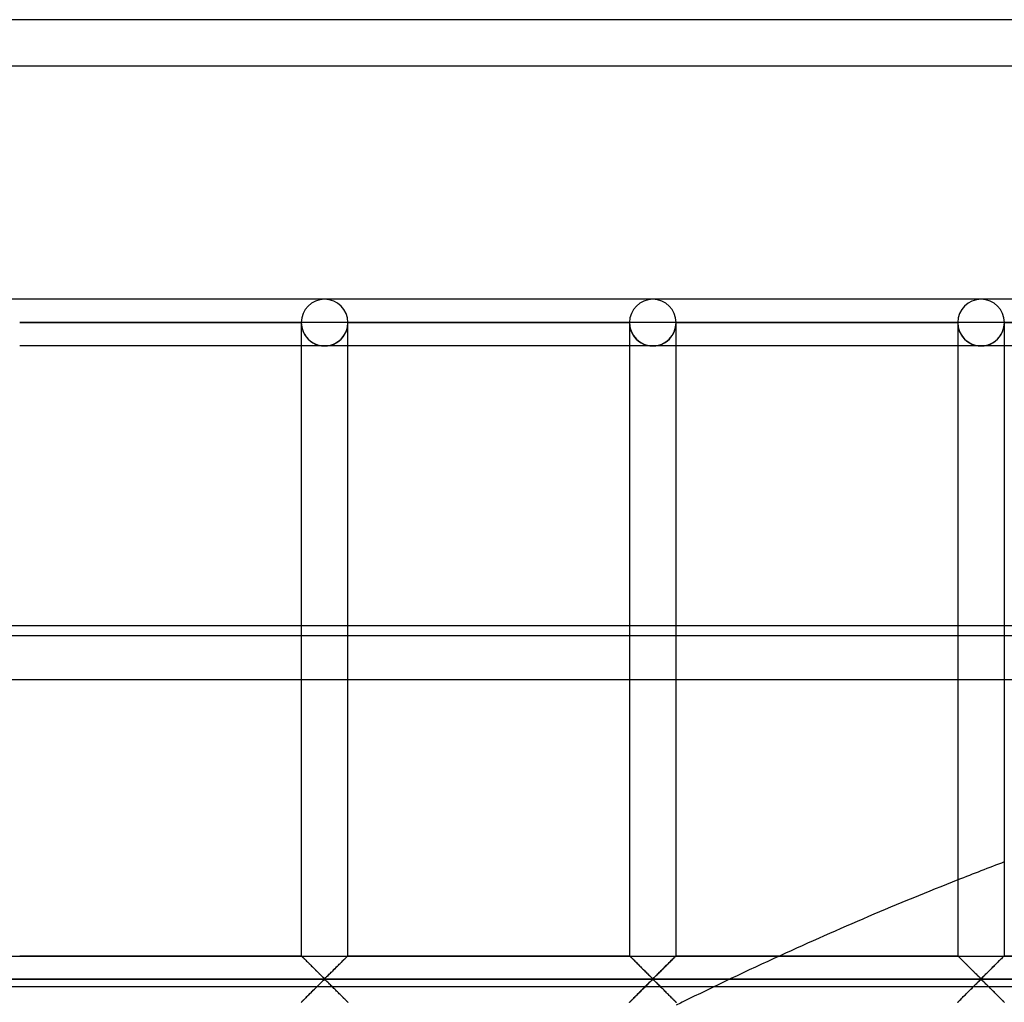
# Model space of a CAD drawing. Header units: millimetres. Extents: x -455 to 455, y -455 to 455.
# Tile 21 of 58: x -244 to -138, y 350 to 455. Entities that reach past the tile are written whole.
import ezdxf

# ---------------------------------------------------------------- set-up
doc = ezdxf.new("R2010")
doc.units = ezdxf.units.MM
doc.layers.add('MAIN-1', color=7, linetype='Continuous')
doc.layers.add('MAIN-2', color=7, linetype='Continuous')

msp = doc.modelspace()

# ---------------------------------------------------------------- linework, layer by layer
at = {"layer": 'MAIN-1'}
for p, q in [((455, 455), (-455, 455)), ((-211.25, 425), (-246.46, 425)), ((-176.04, 425), (-211.25, 425)), ((-140.83, 425), (-176.04, 425)), ((-105.62, 425), (-140.83, 425)), ((-243.96, 422.5), (-213.75, 422.5)), ((-213.75, 422.5), (-213.75, 354.58)), ((-211.25, 422.5), (-213.75, 422.5)), ((-208.75, 422.5), (-211.25, 422.5)), ((-208.75, 354.58), (-208.75, 422.5)), ((-208.75, 422.5), (-178.54, 422.5)), ((-178.54, 422.5), (-178.54, 354.58)), ((-176.04, 422.5), (-178.54, 422.5)), ((-173.54, 422.5), (-176.04, 422.5)), ((-173.54, 354.58), (-173.54, 422.5)), ((-173.54, 422.5), (-143.33, 422.5)), ((-143.33, 422.5), (-143.33, 354.58)), ((-140.83, 422.5), (-143.33, 422.5)), ((-138.33, 422.5), (-140.83, 422.5)), ((-138.33, 354.58), (-138.33, 422.5)), ((-138.33, 422.5), (-108.12, 422.5)), ((-213.75, 420), (-243.96, 420)), ((-178.54, 420), (-208.75, 420)), ((-143.33, 420), (-173.54, 420)), ((-108.12, 420), (-138.33, 420)), ((-243.96, 390), (-213.75, 390)), ((-208.75, 390), (-178.54, 390)), ((-173.54, 390), (-143.33, 390)), ((-138.33, 390), (-108.12, 390)), ((-243.96, 354.58), (-213.75, 354.58)), ((-213.74, 354.57), (-213.75, 354.58)), ((-213.75, 354.58), (-213.75, 354.58)), ((-213.73, 354.56), (-213.74, 354.57)), ((-213.71, 354.55), (-213.73, 354.56)), ((-213.69, 354.53), (-213.71, 354.55)), ((-213.67, 354.5), (-213.69, 354.53)), ((-213.64, 354.47), (-213.67, 354.5)), ((-213.61, 354.44), (-213.64, 354.47)), ((-213.57, 354.4), (-213.61, 354.44)), ((-213.53, 354.36), (-213.57, 354.4)), ((-213.49, 354.32), (-213.53, 354.36)), ((-213.44, 354.27), (-213.49, 354.32)), ((-213.39, 354.22), (-213.44, 354.27)), ((-213.34, 354.17), (-213.39, 354.22)), ((-213.28, 354.12), (-213.34, 354.17)), ((-213.22, 354.06), (-213.28, 354.12)), ((-213.17, 354), (-213.22, 354.06)), ((-213.11, 353.94), (-213.17, 354)), ((-213.05, 353.88), (-213.11, 353.94)), ((-212.98, 353.82), (-213.05, 353.88)), ((-209.46, 353.87), (-209.57, 353.76)), ((-209.36, 353.98), (-209.46, 353.87)), ((-209.26, 354.08), (-209.36, 353.98)), ((-209.16, 354.17), (-209.26, 354.08)), ((-209.07, 354.26), (-209.16, 354.17)), ((-208.99, 354.34), (-209.07, 354.26)), ((-208.92, 354.42), (-208.99, 354.34)), ((-208.86, 354.47), (-208.92, 354.42)), ((-208.81, 354.52), (-208.86, 354.47)), ((-208.78, 354.56), (-208.81, 354.52)), ((-208.76, 354.58), (-208.78, 354.56)), ((-208.75, 354.58), (-208.76, 354.58)), ((-208.75, 354.58), (-178.54, 354.58)), ((-178.53, 354.57), (-178.54, 354.58)), ((-178.54, 354.58), (-178.54, 354.58)), ((-178.52, 354.56), (-178.53, 354.57)), ((-178.5, 354.55), (-178.52, 354.56)), ((-178.48, 354.53), (-178.5, 354.55)), ((-178.46, 354.5), (-178.48, 354.53)), ((-178.43, 354.47), (-178.46, 354.5)), ((-178.4, 354.44), (-178.43, 354.47)), ((-178.36, 354.4), (-178.4, 354.44)), ((-178.32, 354.36), (-178.36, 354.4)), ((-178.28, 354.32), (-178.32, 354.36)), ((-178.23, 354.27), (-178.28, 354.32)), ((-178.18, 354.22), (-178.23, 354.27)), ((-178.13, 354.17), (-178.18, 354.22)), ((-178.07, 354.12), (-178.13, 354.17)), ((-178.02, 354.06), (-178.07, 354.12)), ((-177.96, 354), (-178.02, 354.06)), ((-177.9, 353.94), (-177.96, 354)), ((-177.84, 353.88), (-177.9, 353.94)), ((-177.78, 353.82), (-177.84, 353.88)), ((-174.26, 353.87), (-174.36, 353.76)), ((-174.15, 353.98), (-174.26, 353.87)), ((-174.05, 354.08), (-174.15, 353.98)), ((-173.95, 354.17), (-174.05, 354.08)), ((-173.86, 354.26), (-173.95, 354.17)), ((-173.78, 354.34), (-173.86, 354.26)), ((-173.71, 354.42), (-173.78, 354.34)), ((-173.65, 354.47), (-173.71, 354.42)), ((-173.6, 354.52), (-173.65, 354.47)), ((-173.57, 354.56), (-173.6, 354.52)), ((-173.55, 354.58), (-173.57, 354.56)), ((-173.54, 354.58), (-173.55, 354.58)), ((-173.54, 354.58), (-143.33, 354.58)), ((-143.32, 354.57), (-143.33, 354.58)), ((-143.33, 354.58), (-143.33, 354.58)), ((-143.31, 354.56), (-143.32, 354.57)), ((-143.3, 354.55), (-143.31, 354.56)), ((-143.28, 354.53), (-143.3, 354.55)), ((-143.25, 354.5), (-143.28, 354.53)), ((-143.22, 354.47), (-143.25, 354.5)), ((-143.19, 354.44), (-143.22, 354.47)), ((-143.15, 354.4), (-143.19, 354.44)), ((-143.11, 354.36), (-143.15, 354.4)), ((-143.07, 354.32), (-143.11, 354.36)), ((-143.02, 354.27), (-143.07, 354.32)), ((-142.97, 354.22), (-143.02, 354.27)), ((-142.92, 354.17), (-142.97, 354.22)), ((-142.86, 354.12), (-142.92, 354.17)), ((-142.81, 354.06), (-142.86, 354.12)), ((-142.75, 354), (-142.81, 354.06)), ((-142.69, 353.94), (-142.75, 354)), ((-142.63, 353.88), (-142.69, 353.94)), ((-142.57, 353.82), (-142.63, 353.88)), ((-139.05, 353.87), (-139.16, 353.76)), ((-138.94, 353.98), (-139.05, 353.87)), ((-138.84, 354.08), (-138.94, 353.98)), ((-138.74, 354.17), (-138.84, 354.08)), ((-138.65, 354.26), (-138.74, 354.17)), ((-138.57, 354.34), (-138.65, 354.26)), ((-138.5, 354.42), (-138.57, 354.34)), ((-138.44, 354.47), (-138.5, 354.42)), ((-138.4, 354.52), (-138.44, 354.47)), ((-138.36, 354.56), (-138.4, 354.52)), ((-138.34, 354.58), (-138.36, 354.56)), ((-138.33, 354.58), (-138.34, 354.58)), ((-138.33, 354.58), (-108.12, 354.58)), ((-212.92, 353.76), (-212.98, 353.82)), ((-212.86, 353.69), (-212.92, 353.76)), ((-212.79, 353.63), (-212.86, 353.69)), ((-212.72, 353.56), (-212.79, 353.63)), ((-212.66, 353.49), (-212.72, 353.56)), ((-212.59, 353.42), (-212.66, 353.49)), ((-212.52, 353.36), (-212.59, 353.42)), ((-212.45, 353.29), (-212.52, 353.36)), ((-212.38, 353.22), (-212.45, 353.29)), ((-212.31, 353.15), (-212.38, 353.22)), ((-212.24, 353.08), (-212.31, 353.15)), ((-212.18, 353.01), (-212.24, 353.08)), ((-212.11, 352.94), (-212.18, 353.01)), ((-212.04, 352.88), (-212.11, 352.94)), ((-211.98, 352.81), (-212.04, 352.88)), ((-211.91, 352.75), (-211.98, 352.81)), ((-210.51, 352.82), (-210.63, 352.71)), ((-210.4, 352.94), (-210.51, 352.82)), ((-210.28, 353.06), (-210.4, 352.94)), ((-210.16, 353.18), (-210.28, 353.06)), ((-210.04, 353.3), (-210.16, 353.18)), ((-209.92, 353.42), (-210.04, 353.3)), ((-209.8, 353.53), (-209.92, 353.42)), ((-209.68, 353.65), (-209.8, 353.53)), ((-209.57, 353.76), (-209.68, 353.65)), ((-177.71, 353.76), (-177.78, 353.82)), ((-177.65, 353.69), (-177.71, 353.76)), ((-177.58, 353.63), (-177.65, 353.69)), ((-177.52, 353.56), (-177.58, 353.63)), ((-177.45, 353.49), (-177.52, 353.56)), ((-177.38, 353.42), (-177.45, 353.49)), ((-177.31, 353.36), (-177.38, 353.42)), ((-177.24, 353.29), (-177.31, 353.36)), ((-177.17, 353.22), (-177.24, 353.29)), ((-177.1, 353.15), (-177.17, 353.22)), ((-177.04, 353.08), (-177.1, 353.15)), ((-176.97, 353.01), (-177.04, 353.08)), ((-176.9, 352.94), (-176.97, 353.01)), ((-176.83, 352.88), (-176.9, 352.94)), ((-176.77, 352.81), (-176.83, 352.88)), ((-176.7, 352.75), (-176.77, 352.81)), ((-175.3, 352.82), (-175.42, 352.71)), ((-175.19, 352.94), (-175.3, 352.82)), ((-175.07, 353.06), (-175.19, 352.94)), ((-174.95, 353.18), (-175.07, 353.06)), ((-174.83, 353.3), (-174.95, 353.18)), ((-174.71, 353.42), (-174.83, 353.3)), ((-174.59, 353.53), (-174.71, 353.42)), ((-174.48, 353.65), (-174.59, 353.53)), ((-174.36, 353.76), (-174.48, 353.65)), ((-142.5, 353.76), (-142.57, 353.82)), ((-142.44, 353.69), (-142.5, 353.76)), ((-142.37, 353.63), (-142.44, 353.69)), ((-142.31, 353.56), (-142.37, 353.63)), ((-142.24, 353.49), (-142.31, 353.56)), ((-142.17, 353.42), (-142.24, 353.49)), ((-142.1, 353.36), (-142.17, 353.42)), ((-142.03, 353.29), (-142.1, 353.36)), ((-141.97, 353.22), (-142.03, 353.29)), ((-141.9, 353.15), (-141.97, 353.22)), ((-141.83, 353.08), (-141.9, 353.15)), ((-141.76, 353.01), (-141.83, 353.08)), ((-141.69, 352.94), (-141.76, 353.01)), ((-141.62, 352.88), (-141.69, 352.94)), ((-141.56, 352.81), (-141.62, 352.88)), ((-141.49, 352.75), (-141.56, 352.81)), ((-140.1, 352.82), (-140.21, 352.71)), ((-139.98, 352.94), (-140.1, 352.82)), ((-139.86, 353.06), (-139.98, 352.94)), ((-139.74, 353.18), (-139.86, 353.06)), ((-139.62, 353.3), (-139.74, 353.18)), ((-139.5, 353.42), (-139.62, 353.3)), ((-139.38, 353.53), (-139.5, 353.42)), ((-139.27, 353.65), (-139.38, 353.53)), ((-139.16, 353.76), (-139.27, 353.65)), ((422.5, 352.08), (-422.5, 352.08)), ((-211.84, 352.68), (-211.91, 352.75)), ((-211.78, 352.62), (-211.84, 352.68)), ((-211.72, 352.56), (-211.78, 352.62)), ((-211.66, 352.5), (-211.72, 352.56)), ((-211.6, 352.44), (-211.66, 352.5)), ((-211.65, 351.67), (-211.55, 351.77)), ((-211.54, 352.38), (-211.6, 352.44)), ((-211.55, 351.77), (-211.46, 351.86)), ((-211.48, 352.33), (-211.54, 352.38)), ((-211.43, 352.28), (-211.48, 352.33)), ((-211.46, 351.86), (-211.36, 351.95)), ((-211.38, 352.23), (-211.43, 352.28)), ((-211.32, 352.19), (-211.38, 352.23)), ((-211.36, 351.95), (-211.25, 352.01)), ((-211.25, 352.15), (-211.32, 352.19)), ((-211.14, 352.22), (-211.25, 352.15)), ((-211.25, 352.01), (-211.18, 351.98)), ((-211.18, 351.98), (-211.12, 351.94)), ((-211.04, 352.3), (-211.14, 352.22)), ((-211.12, 351.94), (-211.07, 351.89)), ((-211.07, 351.89), (-211.02, 351.84)), ((-210.95, 352.39), (-211.04, 352.3)), ((-211.02, 351.84), (-210.96, 351.78)), ((-210.96, 351.78), (-210.9, 351.73)), ((-210.85, 352.49), (-210.95, 352.39)), ((-210.74, 352.6), (-210.85, 352.49)), ((-210.63, 352.71), (-210.74, 352.6)), ((-176.64, 352.68), (-176.7, 352.75)), ((-176.57, 352.62), (-176.64, 352.68)), ((-176.51, 352.56), (-176.57, 352.62)), ((-176.45, 352.5), (-176.51, 352.56)), ((-176.39, 352.44), (-176.45, 352.5)), ((-176.45, 351.67), (-176.35, 351.77)), ((-176.33, 352.38), (-176.39, 352.44)), ((-176.35, 351.77), (-176.25, 351.86)), ((-176.28, 352.33), (-176.33, 352.38)), ((-176.22, 352.28), (-176.28, 352.33)), ((-176.25, 351.86), (-176.16, 351.95)), ((-176.17, 352.23), (-176.22, 352.28)), ((-176.11, 352.19), (-176.17, 352.23)), ((-176.16, 351.95), (-176.04, 352.01)), ((-176.04, 352.15), (-176.11, 352.19)), ((-175.93, 352.22), (-176.04, 352.15)), ((-176.04, 352.01), (-175.97, 351.98)), ((-175.97, 351.98), (-175.91, 351.94)), ((-175.83, 352.3), (-175.93, 352.22)), ((-175.91, 351.94), (-175.86, 351.89)), ((-175.86, 351.89), (-175.81, 351.84)), ((-175.74, 352.39), (-175.83, 352.3)), ((-175.81, 351.84), (-175.75, 351.78)), ((-175.75, 351.78), (-175.69, 351.73)), ((-175.64, 352.49), (-175.74, 352.39)), ((-175.53, 352.6), (-175.64, 352.49)), ((-175.42, 352.71), (-175.53, 352.6)), ((-141.43, 352.68), (-141.49, 352.75)), ((-141.36, 352.62), (-141.43, 352.68)), ((-141.3, 352.56), (-141.36, 352.62)), ((-141.24, 352.5), (-141.3, 352.56)), ((-141.18, 352.44), (-141.24, 352.5)), ((-141.24, 351.67), (-141.14, 351.77)), ((-141.12, 352.38), (-141.18, 352.44)), ((-141.14, 351.77), (-141.04, 351.86)), ((-141.07, 352.33), (-141.12, 352.38)), ((-141.01, 352.28), (-141.07, 352.33)), ((-141.04, 351.86), (-140.95, 351.95)), ((-140.96, 352.23), (-141.01, 352.28)), ((-140.91, 352.19), (-140.96, 352.23)), ((-140.95, 351.95), (-140.83, 352.01)), ((-140.83, 352.15), (-140.91, 352.19)), ((-140.72, 352.22), (-140.83, 352.15)), ((-140.83, 352.01), (-140.76, 351.98)), ((-140.76, 351.98), (-140.71, 351.94)), ((-140.63, 352.3), (-140.72, 352.22)), ((-140.71, 351.94), (-140.65, 351.89)), ((-140.65, 351.89), (-140.6, 351.84)), ((-140.53, 352.39), (-140.63, 352.3)), ((-140.6, 351.84), (-140.54, 351.78)), ((-140.54, 351.78), (-140.49, 351.73)), ((-140.43, 352.49), (-140.53, 352.39)), ((-140.32, 352.6), (-140.43, 352.49)), ((-140.21, 352.71), (-140.32, 352.6)), ((-212.7, 350.63), (-212.58, 350.75)), ((-212.58, 350.75), (-212.46, 350.87)), ((-212.46, 350.87), (-212.34, 350.99)), ((-212.34, 350.99), (-212.22, 351.11)), ((-212.22, 351.11), (-212.1, 351.23)), ((-212.1, 351.23), (-211.99, 351.34)), ((-211.99, 351.34), (-211.87, 351.46)), ((-211.87, 351.46), (-211.76, 351.57)), ((-211.76, 351.57), (-211.65, 351.67)), ((-210.9, 351.73), (-210.84, 351.67)), ((-210.84, 351.67), (-210.78, 351.61)), ((-210.78, 351.61), (-210.72, 351.55)), ((-210.72, 351.55), (-210.66, 351.49)), ((-210.66, 351.49), (-210.59, 351.42)), ((-210.59, 351.42), (-210.52, 351.35)), ((-210.52, 351.35), (-210.46, 351.29)), ((-210.46, 351.29), (-210.39, 351.22)), ((-210.39, 351.22), (-210.32, 351.15)), ((-210.32, 351.15), (-210.26, 351.09)), ((-210.26, 351.09), (-210.19, 351.02)), ((-210.19, 351.02), (-210.12, 350.95)), ((-210.12, 350.95), (-210.05, 350.88)), ((-210.05, 350.88), (-209.98, 350.81)), ((-209.98, 350.81), (-209.91, 350.74)), ((-209.91, 350.74), (-209.84, 350.67)), ((-177.49, 350.63), (-177.37, 350.75)), ((-177.37, 350.75), (-177.25, 350.87)), ((-177.25, 350.87), (-177.13, 350.99)), ((-177.13, 350.99), (-177.01, 351.11)), ((-177.01, 351.11), (-176.9, 351.23)), ((-176.9, 351.23), (-176.78, 351.34)), ((-176.78, 351.34), (-176.66, 351.46)), ((-176.66, 351.46), (-176.55, 351.57)), ((-176.55, 351.57), (-176.45, 351.67)), ((-175.69, 351.73), (-175.63, 351.67)), ((-175.63, 351.67), (-175.57, 351.61)), ((-175.57, 351.61), (-175.51, 351.55)), ((-175.51, 351.55), (-175.45, 351.49)), ((-175.45, 351.49), (-175.38, 351.42)), ((-175.38, 351.42), (-175.32, 351.35)), ((-175.32, 351.35), (-175.25, 351.29)), ((-175.25, 351.29), (-175.18, 351.22)), ((-175.18, 351.22), (-175.12, 351.15)), ((-175.12, 351.15), (-175.05, 351.09)), ((-175.05, 351.09), (-174.98, 351.02)), ((-174.98, 351.02), (-174.91, 350.95)), ((-174.91, 350.95), (-174.84, 350.88)), ((-174.84, 350.88), (-174.77, 350.81)), ((-174.77, 350.81), (-174.7, 350.74)), ((-174.7, 350.74), (-174.63, 350.67)), ((-142.28, 350.63), (-142.16, 350.75)), ((-142.16, 350.75), (-142.04, 350.87)), ((-142.04, 350.87), (-141.92, 350.99)), ((-141.92, 350.99), (-141.8, 351.11)), ((-141.8, 351.11), (-141.69, 351.23)), ((-141.69, 351.23), (-141.57, 351.34)), ((-141.57, 351.34), (-141.46, 351.46)), ((-141.46, 351.46), (-141.34, 351.57)), ((-141.34, 351.57), (-141.24, 351.67)), ((-140.49, 351.73), (-140.43, 351.67)), ((-140.43, 351.67), (-140.37, 351.61)), ((-140.37, 351.61), (-140.3, 351.55)), ((-140.3, 351.55), (-140.24, 351.49)), ((-140.24, 351.49), (-140.17, 351.42)), ((-140.17, 351.42), (-140.11, 351.35)), ((-140.11, 351.35), (-140.04, 351.29)), ((-140.04, 351.29), (-139.97, 351.22)), ((-139.97, 351.22), (-139.91, 351.15)), ((-139.91, 351.15), (-139.84, 351.09)), ((-139.84, 351.09), (-139.77, 351.02)), ((-139.77, 351.02), (-139.7, 350.95)), ((-139.7, 350.95), (-139.63, 350.88)), ((-139.63, 350.88), (-139.56, 350.81)), ((-139.56, 350.81), (-139.49, 350.74)), ((-139.49, 350.74), (-139.43, 350.67)), ((-213.72, 349.61), (-213.69, 349.64)), ((-213.69, 349.64), (-213.64, 349.69)), ((-213.64, 349.69), (-213.58, 349.75)), ((-213.58, 349.75), (-213.51, 349.82)), ((-213.51, 349.82), (-213.43, 349.9)), ((-213.43, 349.9), (-213.34, 349.99)), ((-213.34, 349.99), (-213.24, 350.09)), ((-213.24, 350.09), (-213.14, 350.19)), ((-213.14, 350.19), (-213.04, 350.3)), ((-213.04, 350.3), (-212.93, 350.4)), ((-212.93, 350.4), (-212.82, 350.52)), ((-212.82, 350.52), (-212.7, 350.63)), ((-209.84, 350.67), (-209.78, 350.61)), ((-209.78, 350.61), (-209.71, 350.54)), ((-209.71, 350.54), (-209.64, 350.48)), ((-209.64, 350.48), (-209.58, 350.41)), ((-209.58, 350.41), (-209.52, 350.35)), ((-209.52, 350.35), (-209.45, 350.29)), ((-209.45, 350.29), (-209.39, 350.23)), ((-209.39, 350.23), (-209.33, 350.17)), ((-209.33, 350.17), (-209.28, 350.11)), ((-209.28, 350.11), (-209.22, 350.05)), ((-209.22, 350.05), (-209.16, 350)), ((-209.16, 350), (-209.11, 349.94)), ((-209.11, 349.94), (-209.06, 349.89)), ((-209.06, 349.89), (-209.01, 349.85)), ((-209.01, 349.85), (-208.97, 349.8)), ((-208.97, 349.8), (-208.93, 349.76)), ((-208.93, 349.76), (-208.89, 349.73)), ((-208.89, 349.73), (-208.86, 349.69)), ((-208.86, 349.69), (-208.83, 349.66)), ((-208.83, 349.66), (-208.81, 349.64)), ((-208.81, 349.64), (-208.79, 349.62)), ((-208.79, 349.62), (-208.77, 349.6)), ((-178.51, 349.61), (-178.48, 349.64)), ((-178.48, 349.64), (-178.43, 349.69)), ((-178.43, 349.69), (-178.37, 349.75)), ((-178.37, 349.75), (-178.3, 349.82)), ((-178.3, 349.82), (-178.22, 349.9)), ((-178.22, 349.9), (-178.13, 349.99)), ((-178.13, 349.99), (-178.04, 350.09)), ((-178.04, 350.09), (-177.93, 350.19)), ((-177.93, 350.19), (-177.83, 350.3)), ((-177.83, 350.3), (-177.72, 350.4)), ((-177.72, 350.4), (-177.61, 350.52)), ((-177.61, 350.52), (-177.49, 350.63)), ((-174.63, 350.67), (-174.57, 350.61)), ((-174.57, 350.61), (-174.5, 350.54)), ((-174.5, 350.54), (-174.43, 350.48)), ((-174.43, 350.48), (-174.37, 350.41)), ((-174.37, 350.41), (-174.31, 350.35)), ((-174.31, 350.35), (-174.25, 350.29)), ((-174.25, 350.29), (-174.19, 350.23)), ((-174.19, 350.23), (-174.13, 350.17)), ((-174.13, 350.17), (-174.07, 350.11)), ((-174.07, 350.11), (-174.01, 350.05)), ((-174.01, 350.05), (-173.96, 350)), ((-173.96, 350), (-173.9, 349.94)), ((-173.9, 349.94), (-173.85, 349.89)), ((-173.85, 349.89), (-173.81, 349.85)), ((-173.81, 349.85), (-173.76, 349.8)), ((-173.76, 349.8), (-173.72, 349.76)), ((-173.72, 349.76), (-173.69, 349.73)), ((-173.69, 349.73), (-173.65, 349.69)), ((-173.65, 349.69), (-173.62, 349.66)), ((-173.62, 349.66), (-173.6, 349.64)), ((-173.6, 349.64), (-173.58, 349.62)), ((-173.58, 349.62), (-173.56, 349.6)), ((-143.3, 349.61), (-143.27, 349.64)), ((-143.27, 349.64), (-143.22, 349.69)), ((-143.22, 349.69), (-143.16, 349.75)), ((-143.16, 349.75), (-143.09, 349.82)), ((-143.09, 349.82), (-143.01, 349.9)), ((-143.01, 349.9), (-142.92, 349.99)), ((-142.92, 349.99), (-142.83, 350.09)), ((-142.83, 350.09), (-142.73, 350.19)), ((-142.73, 350.19), (-142.62, 350.3)), ((-142.62, 350.3), (-142.51, 350.4)), ((-142.51, 350.4), (-142.4, 350.52)), ((-142.4, 350.52), (-142.28, 350.63)), ((-139.43, 350.67), (-139.36, 350.61)), ((-139.36, 350.61), (-139.29, 350.54)), ((-139.29, 350.54), (-139.23, 350.48)), ((-139.23, 350.48), (-139.16, 350.41)), ((-139.16, 350.41), (-139.1, 350.35)), ((-139.1, 350.35), (-139.04, 350.29)), ((-139.04, 350.29), (-138.98, 350.23)), ((-138.98, 350.23), (-138.92, 350.17)), ((-138.92, 350.17), (-138.86, 350.11)), ((-138.86, 350.11), (-138.8, 350.05)), ((-138.8, 350.05), (-138.75, 350)), ((-138.75, 350), (-138.69, 349.94)), ((-138.69, 349.94), (-138.64, 349.89)), ((-138.64, 349.89), (-138.6, 349.85)), ((-138.6, 349.85), (-138.55, 349.8)), ((-138.55, 349.8), (-138.51, 349.76)), ((-138.51, 349.76), (-138.48, 349.73)), ((-138.48, 349.73), (-138.44, 349.69)), ((-138.44, 349.69), (-138.42, 349.66)), ((-138.42, 349.66), (-138.39, 349.64)), ((-138.39, 349.64), (-138.37, 349.62)), ((-138.37, 349.62), (-138.35, 349.6)), ((-213.75, 349.58), (-213.74, 349.59)), ((-213.74, 349.59), (-213.72, 349.61)), ((-208.77, 349.6), (-208.76, 349.59)), ((-208.76, 349.59), (-208.75, 349.59)), ((-208.75, 349.59), (-208.75, 349.58)), ((-178.54, 349.58), (-178.53, 349.59)), ((-178.53, 349.59), (-178.51, 349.61)), ((-173.56, 349.6), (-173.55, 349.59)), ((-173.55, 349.59), (-173.54, 349.59)), ((-173.54, 349.59), (-173.54, 349.58)), ((-143.33, 349.59), (-143.3, 349.61)), ((-143.33, 349.58), (-143.33, 349.59)), ((-138.35, 349.6), (-138.34, 349.59)), ((-138.34, 349.59), (-138.34, 349.59)), ((-138.34, 349.59), (-138.33, 349.58))]:
    msp.add_line(p, q, dxfattribs=at)
for centre, radius, start, end in [((-211.25, 422.5), 2.5, 0, 180), ((-176.04, 422.5), 2.5, 0, 180), ((-140.83, 422.5), 2.5, 0, 180), ((0, 0), 390, 111.5627, 114.6066), ((0, 0), 390, 116.3154, 116.4222)]:
    msp.add_arc(centre, radius, start, end, dxfattribs=at)
at = {"layer": 'MAIN-2'}
for p, q in [((450, 450), (-450, 450)), ((-243.96, 422.5), (-243.96, 422.5)), ((-243.96, 422.5), (-243.96, 422.5)), ((-243.96, 422.5), (-213.75, 422.5)), ((-213.75, 422.5), (-243.96, 422.5)), ((-243.96, 422.5), (-243.96, 422.5)), ((-213.75, 422.5), (-243.96, 422.5)), ((-213.75, 422.5), (-213.75, 422.5)), ((-213.75, 422.5), (-213.75, 422.5)), ((-213.75, 422.5), (-213.75, 422.5)), ((-208.75, 422.5), (-208.75, 422.5)), ((-208.75, 422.5), (-208.75, 422.5)), ((-208.75, 422.5), (-178.54, 422.5)), ((-178.54, 422.5), (-208.75, 422.5)), ((-208.75, 422.5), (-208.75, 422.5)), ((-178.54, 422.5), (-208.75, 422.5)), ((-178.54, 422.5), (-178.54, 422.5)), ((-178.54, 422.5), (-178.54, 422.5)), ((-178.54, 422.5), (-178.54, 422.5)), ((-173.54, 422.5), (-173.54, 422.5)), ((-173.54, 422.5), (-173.54, 422.5)), ((-173.54, 422.5), (-143.33, 422.5)), ((-143.33, 422.5), (-173.54, 422.5)), ((-173.54, 422.5), (-173.54, 422.5)), ((-143.33, 422.5), (-173.54, 422.5)), ((-143.33, 422.5), (-143.33, 422.5)), ((-143.33, 422.5), (-143.33, 422.5)), ((-143.33, 422.5), (-143.33, 422.5)), ((-138.33, 422.5), (-138.33, 422.5)), ((-138.33, 422.5), (-138.33, 422.5)), ((-138.33, 422.5), (-108.12, 422.5)), ((-108.12, 422.5), (-138.33, 422.5)), ((-138.33, 422.5), (-138.33, 422.5)), ((-108.12, 422.5), (-138.33, 422.5)), ((-211.25, 420), (-213.75, 420)), ((-208.75, 420), (-211.25, 420)), ((-176.04, 420), (-178.54, 420)), ((-173.54, 420), (-176.04, 420)), ((-140.83, 420), (-143.33, 420)), ((-138.33, 420), (-140.83, 420)), ((-248.96, 390), (-243.96, 390)), ((-213.75, 390), (-208.75, 390)), ((-178.54, 390), (-173.54, 390)), ((-143.33, 390), (-138.33, 390)), ((-290.88, 388.92), (-28.97, 388.92)), ((-67.2, 384.17), (-290.88, 384.17)), ((387.5, 354.49), (-387.5, 354.49)), ((-213.75, 354.58), (-213.74, 354.58)), ((-213.74, 354.58), (-213.73, 354.57)), ((-213.73, 354.57), (-213.71, 354.54)), ((-213.71, 354.54), (-213.68, 354.51)), ((-213.68, 354.51), (-213.64, 354.47)), ((-213.64, 354.47), (-213.59, 354.43)), ((-213.59, 354.43), (-213.54, 354.37)), ((-213.54, 354.37), (-213.48, 354.31)), ((-213.48, 354.31), (-213.41, 354.24)), ((-213.41, 354.24), (-213.33, 354.17)), ((-213.33, 354.17), (-213.26, 354.09)), ((-213.26, 354.09), (-213.18, 354.01)), ((-213.18, 354.01), (-213.09, 353.93)), ((-213.09, 353.93), (-213.01, 353.84)), ((-209.49, 353.84), (-209.41, 353.93)), ((-209.41, 353.93), (-209.32, 354.01)), ((-209.32, 354.01), (-209.24, 354.09)), ((-209.24, 354.09), (-209.17, 354.17)), ((-209.17, 354.17), (-209.09, 354.24)), ((-209.09, 354.24), (-209.02, 354.31)), ((-209.02, 354.31), (-208.96, 354.37)), ((-208.96, 354.37), (-208.91, 354.43)), ((-208.91, 354.43), (-208.86, 354.47)), ((-208.86, 354.47), (-208.82, 354.51)), ((-208.82, 354.51), (-208.79, 354.54)), ((-208.79, 354.54), (-208.77, 354.57)), ((-208.77, 354.57), (-208.76, 354.58)), ((-208.76, 354.58), (-208.75, 354.58)), ((-178.54, 354.58), (-178.54, 354.58)), ((-178.54, 354.58), (-178.52, 354.57)), ((-178.52, 354.57), (-178.5, 354.54)), ((-178.5, 354.54), (-178.47, 354.51)), ((-178.47, 354.51), (-178.43, 354.47)), ((-178.43, 354.47), (-178.38, 354.43)), ((-178.38, 354.43), (-178.33, 354.37)), ((-178.33, 354.37), (-178.27, 354.31)), ((-178.27, 354.31), (-178.2, 354.24)), ((-178.2, 354.24), (-178.13, 354.17)), ((-178.13, 354.17), (-178.05, 354.09)), ((-178.05, 354.09), (-177.97, 354.01)), ((-177.97, 354.01), (-177.88, 353.93)), ((-177.88, 353.93), (-177.8, 353.84)), ((-174.29, 353.84), (-174.2, 353.93)), ((-174.2, 353.93), (-174.12, 354.01)), ((-174.12, 354.01), (-174.03, 354.09)), ((-174.03, 354.09), (-173.96, 354.17)), ((-173.96, 354.17), (-173.88, 354.24)), ((-173.88, 354.24), (-173.82, 354.31)), ((-173.82, 354.31), (-173.75, 354.37)), ((-173.75, 354.37), (-173.7, 354.43)), ((-173.7, 354.43), (-173.65, 354.47)), ((-173.65, 354.47), (-173.61, 354.51)), ((-173.61, 354.51), (-173.58, 354.54)), ((-173.58, 354.54), (-173.56, 354.57)), ((-173.56, 354.57), (-173.55, 354.58)), ((-173.55, 354.58), (-173.54, 354.58)), ((-143.33, 354.58), (-143.33, 354.58)), ((-143.33, 354.58), (-143.31, 354.57)), ((-143.31, 354.57), (-143.29, 354.54)), ((-143.29, 354.54), (-143.26, 354.51)), ((-143.26, 354.51), (-143.22, 354.47)), ((-143.22, 354.47), (-143.17, 354.43)), ((-143.17, 354.43), (-143.12, 354.37)), ((-143.12, 354.37), (-143.06, 354.31)), ((-143.06, 354.31), (-142.99, 354.24)), ((-142.99, 354.24), (-142.92, 354.17)), ((-142.92, 354.17), (-142.84, 354.09)), ((-142.84, 354.09), (-142.76, 354.01)), ((-142.76, 354.01), (-142.68, 353.93)), ((-142.68, 353.93), (-142.59, 353.84)), ((-139.08, 353.84), (-138.99, 353.93)), ((-138.99, 353.93), (-138.91, 354.01)), ((-138.91, 354.01), (-138.83, 354.09)), ((-138.83, 354.09), (-138.75, 354.17)), ((-138.75, 354.17), (-138.68, 354.24)), ((-138.68, 354.24), (-138.61, 354.31)), ((-138.61, 354.31), (-138.55, 354.37)), ((-138.55, 354.37), (-138.49, 354.43)), ((-138.49, 354.43), (-138.44, 354.47)), ((-138.44, 354.47), (-138.41, 354.51)), ((-138.41, 354.51), (-138.37, 354.54)), ((-138.37, 354.54), (-138.35, 354.57)), ((-138.35, 354.57), (-138.34, 354.58)), ((-138.34, 354.58), (-138.33, 354.58)), ((-213.01, 353.84), (-212.92, 353.75)), ((-212.92, 353.75), (-212.83, 353.66)), ((-212.83, 353.66), (-212.73, 353.57)), ((-212.73, 353.57), (-212.64, 353.47)), ((-212.64, 353.47), (-212.54, 353.38)), ((-212.54, 353.38), (-212.45, 353.28)), ((-212.45, 353.28), (-212.35, 353.19)), ((-212.35, 353.19), (-212.25, 353.09)), ((-212.25, 353.09), (-212.16, 352.99)), ((-212.16, 352.99), (-212.06, 352.9)), ((-212.06, 352.9), (-211.97, 352.81)), ((-211.97, 352.81), (-211.88, 352.72)), ((-210.62, 352.72), (-210.53, 352.81)), ((-210.53, 352.81), (-210.44, 352.9)), ((-210.44, 352.9), (-210.34, 352.99)), ((-210.34, 352.99), (-210.25, 353.09)), ((-210.25, 353.09), (-210.15, 353.19)), ((-210.15, 353.19), (-210.05, 353.28)), ((-210.05, 353.28), (-209.96, 353.38)), ((-209.96, 353.38), (-209.86, 353.47)), ((-209.86, 353.47), (-209.77, 353.57)), ((-209.77, 353.57), (-209.67, 353.66)), ((-209.67, 353.66), (-209.58, 353.75)), ((-209.58, 353.75), (-209.49, 353.84)), ((-177.8, 353.84), (-177.71, 353.75)), ((-177.71, 353.75), (-177.62, 353.66)), ((-177.62, 353.66), (-177.53, 353.57)), ((-177.53, 353.57), (-177.43, 353.47)), ((-177.43, 353.47), (-177.34, 353.38)), ((-177.34, 353.38), (-177.24, 353.28)), ((-177.24, 353.28), (-177.14, 353.19)), ((-177.14, 353.19), (-177.05, 353.09)), ((-177.05, 353.09), (-176.95, 352.99)), ((-176.95, 352.99), (-176.86, 352.9)), ((-176.86, 352.9), (-176.76, 352.81)), ((-176.76, 352.81), (-176.67, 352.72)), ((-175.41, 352.72), (-175.32, 352.81)), ((-175.32, 352.81), (-175.23, 352.9)), ((-175.23, 352.9), (-175.13, 352.99)), ((-175.13, 352.99), (-175.04, 353.09)), ((-175.04, 353.09), (-174.94, 353.19)), ((-174.94, 353.19), (-174.84, 353.28)), ((-174.84, 353.28), (-174.75, 353.38)), ((-174.75, 353.38), (-174.65, 353.47)), ((-174.65, 353.47), (-174.56, 353.57)), ((-174.56, 353.57), (-174.46, 353.66)), ((-174.46, 353.66), (-174.37, 353.75)), ((-174.37, 353.75), (-174.29, 353.84)), ((-142.59, 353.84), (-142.5, 353.75)), ((-142.5, 353.75), (-142.41, 353.66)), ((-142.41, 353.66), (-142.32, 353.57)), ((-142.32, 353.57), (-142.22, 353.47)), ((-142.22, 353.47), (-142.13, 353.38)), ((-142.13, 353.38), (-142.03, 353.28)), ((-142.03, 353.28), (-141.93, 353.19)), ((-141.93, 353.19), (-141.84, 353.09)), ((-141.84, 353.09), (-141.74, 352.99)), ((-141.74, 352.99), (-141.65, 352.9)), ((-141.65, 352.9), (-141.55, 352.81)), ((-141.55, 352.81), (-141.46, 352.72)), ((-140.21, 352.72), (-140.11, 352.81)), ((-140.11, 352.81), (-140.02, 352.9)), ((-140.02, 352.9), (-139.93, 352.99)), ((-139.93, 352.99), (-139.83, 353.09)), ((-139.83, 353.09), (-139.73, 353.19)), ((-139.73, 353.19), (-139.64, 353.28)), ((-139.64, 353.28), (-139.54, 353.38)), ((-139.54, 353.38), (-139.44, 353.47)), ((-139.44, 353.47), (-139.35, 353.57)), ((-139.35, 353.57), (-139.26, 353.66)), ((-139.26, 353.66), (-139.17, 353.75)), ((-139.17, 353.75), (-139.08, 353.84)), ((-420, 352.08), (420, 352.08)), ((-211.88, 352.72), (-211.79, 352.63)), ((-211.79, 352.63), (-211.7, 352.54)), ((-211.7, 352.54), (-211.62, 352.46)), ((-211.62, 352.46), (-211.54, 352.38)), ((-211.54, 351.79), (-211.62, 351.71)), ((-211.54, 352.38), (-211.46, 352.3)), ((-211.46, 351.86), (-211.54, 351.79)), ((-211.46, 352.3), (-211.38, 352.23)), ((-211.38, 351.93), (-211.46, 351.86)), ((-211.38, 352.23), (-211.31, 352.17)), ((-211.31, 351.99), (-211.38, 351.93)), ((-211.31, 352.17), (-211.19, 352.17)), ((-211.19, 351.99), (-211.31, 351.99)), ((-211.19, 352.17), (-211.12, 352.23)), ((-211.12, 351.93), (-211.19, 351.99)), ((-211.12, 352.23), (-211.04, 352.3)), ((-211.04, 351.86), (-211.12, 351.93)), ((-211.04, 352.3), (-210.96, 352.38)), ((-210.96, 351.79), (-211.04, 351.86)), ((-210.96, 352.38), (-210.88, 352.46)), ((-210.88, 351.71), (-210.96, 351.79)), ((-210.88, 352.46), (-210.8, 352.54)), ((-210.8, 352.54), (-210.71, 352.63)), ((-210.71, 352.63), (-210.62, 352.72)), ((-176.67, 352.72), (-176.58, 352.63)), ((-176.58, 352.63), (-176.49, 352.54)), ((-176.49, 352.54), (-176.41, 352.46)), ((-176.41, 352.46), (-176.33, 352.38)), ((-176.33, 351.79), (-176.41, 351.71)), ((-176.33, 352.38), (-176.25, 352.3)), ((-176.25, 351.86), (-176.33, 351.79)), ((-176.25, 352.3), (-176.18, 352.23)), ((-176.18, 351.93), (-176.25, 351.86)), ((-176.18, 352.23), (-176.1, 352.17)), ((-176.1, 351.99), (-176.18, 351.93)), ((-176.1, 352.17), (-175.99, 352.17)), ((-175.99, 351.99), (-176.1, 351.99)), ((-175.99, 352.17), (-175.91, 352.23)), ((-175.91, 351.93), (-175.99, 351.99)), ((-175.91, 352.23), (-175.83, 352.3)), ((-175.83, 351.86), (-175.91, 351.93)), ((-175.83, 352.3), (-175.76, 352.38)), ((-175.76, 351.79), (-175.83, 351.86)), ((-175.76, 352.38), (-175.68, 352.46)), ((-175.68, 351.71), (-175.76, 351.79)), ((-175.68, 352.46), (-175.59, 352.54)), ((-175.59, 352.54), (-175.5, 352.63)), ((-175.5, 352.63), (-175.41, 352.72)), ((-141.46, 352.72), (-141.37, 352.63)), ((-141.37, 352.63), (-141.28, 352.54)), ((-141.28, 352.54), (-141.2, 352.46)), ((-141.2, 352.46), (-141.12, 352.38)), ((-141.12, 351.79), (-141.2, 351.71)), ((-141.12, 352.38), (-141.04, 352.3)), ((-141.04, 351.86), (-141.12, 351.79)), ((-141.04, 352.3), (-140.97, 352.23)), ((-140.97, 351.93), (-141.04, 351.86)), ((-140.97, 352.23), (-140.89, 352.17)), ((-140.89, 351.99), (-140.97, 351.93)), ((-140.89, 352.17), (-140.78, 352.17)), ((-140.78, 351.99), (-140.89, 351.99)), ((-140.78, 352.17), (-140.7, 352.23)), ((-140.7, 351.93), (-140.78, 351.99)), ((-140.7, 352.23), (-140.63, 352.3)), ((-140.63, 351.86), (-140.7, 351.93)), ((-140.63, 352.3), (-140.55, 352.38)), ((-140.55, 351.79), (-140.63, 351.86)), ((-140.55, 352.38), (-140.47, 352.46)), ((-140.47, 351.71), (-140.55, 351.79)), ((-140.47, 352.46), (-140.38, 352.54)), ((-140.38, 352.54), (-140.3, 352.63)), ((-140.3, 352.63), (-140.21, 352.72)), ((-387.5, 351.28), (387.5, 351.28)), ((-212.64, 350.69), (-212.73, 350.6)), ((-212.54, 350.79), (-212.64, 350.69)), ((-212.45, 350.88), (-212.54, 350.79)), ((-212.35, 350.98), (-212.45, 350.88)), ((-212.25, 351.08), (-212.35, 350.98)), ((-212.16, 351.17), (-212.25, 351.08)), ((-212.06, 351.27), (-212.16, 351.17)), ((-211.97, 351.36), (-212.06, 351.27)), ((-211.88, 351.45), (-211.97, 351.36)), ((-211.79, 351.54), (-211.88, 351.45)), ((-211.7, 351.63), (-211.79, 351.54)), ((-211.62, 351.71), (-211.7, 351.63)), ((-210.8, 351.63), (-210.88, 351.71)), ((-210.71, 351.54), (-210.8, 351.63)), ((-210.62, 351.45), (-210.71, 351.54)), ((-210.53, 351.36), (-210.62, 351.45)), ((-210.44, 351.27), (-210.53, 351.36)), ((-210.34, 351.17), (-210.44, 351.27)), ((-210.25, 351.08), (-210.34, 351.17)), ((-210.15, 350.98), (-210.25, 351.08)), ((-210.05, 350.88), (-210.15, 350.98)), ((-209.96, 350.79), (-210.05, 350.88)), ((-209.86, 350.69), (-209.96, 350.79)), ((-209.77, 350.6), (-209.86, 350.69)), ((-177.43, 350.69), (-177.53, 350.6)), ((-177.34, 350.79), (-177.43, 350.69)), ((-177.24, 350.88), (-177.34, 350.79)), ((-177.14, 350.98), (-177.24, 350.88)), ((-177.05, 351.08), (-177.14, 350.98)), ((-176.95, 351.17), (-177.05, 351.08)), ((-176.86, 351.27), (-176.95, 351.17)), ((-176.76, 351.36), (-176.86, 351.27)), ((-176.67, 351.45), (-176.76, 351.36)), ((-176.58, 351.54), (-176.67, 351.45)), ((-176.49, 351.63), (-176.58, 351.54)), ((-176.41, 351.71), (-176.49, 351.63)), ((-175.59, 351.63), (-175.68, 351.71)), ((-175.5, 351.54), (-175.59, 351.63)), ((-175.41, 351.45), (-175.5, 351.54)), ((-175.32, 351.36), (-175.41, 351.45)), ((-175.23, 351.27), (-175.32, 351.36)), ((-175.13, 351.17), (-175.23, 351.27)), ((-175.04, 351.08), (-175.13, 351.17)), ((-174.94, 350.98), (-175.04, 351.08)), ((-174.84, 350.88), (-174.94, 350.98)), ((-174.75, 350.79), (-174.84, 350.88)), ((-174.65, 350.69), (-174.75, 350.79)), ((-174.56, 350.6), (-174.65, 350.69)), ((-142.22, 350.69), (-142.32, 350.6)), ((-142.13, 350.79), (-142.22, 350.69)), ((-142.03, 350.88), (-142.13, 350.79)), ((-141.93, 350.98), (-142.03, 350.88)), ((-141.84, 351.08), (-141.93, 350.98)), ((-141.74, 351.17), (-141.84, 351.08)), ((-141.65, 351.27), (-141.74, 351.17)), ((-141.55, 351.36), (-141.65, 351.27)), ((-141.46, 351.45), (-141.55, 351.36)), ((-141.37, 351.54), (-141.46, 351.45)), ((-141.28, 351.63), (-141.37, 351.54)), ((-141.2, 351.71), (-141.28, 351.63)), ((-140.38, 351.63), (-140.47, 351.71)), ((-140.3, 351.54), (-140.38, 351.63)), ((-140.21, 351.45), (-140.3, 351.54)), ((-140.11, 351.36), (-140.21, 351.45)), ((-140.02, 351.27), (-140.11, 351.36)), ((-139.93, 351.17), (-140.02, 351.27)), ((-139.83, 351.08), (-139.93, 351.17)), ((-139.73, 350.98), (-139.83, 351.08)), ((-139.64, 350.88), (-139.73, 350.98)), ((-139.54, 350.79), (-139.64, 350.88)), ((-139.44, 350.69), (-139.54, 350.79)), ((-139.35, 350.6), (-139.44, 350.69)), ((-213.71, 349.62), (-213.73, 349.6)), ((-213.68, 349.65), (-213.71, 349.62)), ((-213.64, 349.69), (-213.68, 349.65)), ((-213.59, 349.74), (-213.64, 349.69)), ((-213.54, 349.8), (-213.59, 349.74)), ((-213.48, 349.86), (-213.54, 349.8)), ((-213.41, 349.92), (-213.48, 349.86)), ((-213.33, 350), (-213.41, 349.92)), ((-213.26, 350.07), (-213.33, 350)), ((-213.18, 350.16), (-213.26, 350.07)), ((-213.09, 350.24), (-213.18, 350.16)), ((-213.01, 350.33), (-213.09, 350.24)), ((-212.92, 350.41), (-213.01, 350.33)), ((-212.83, 350.5), (-212.92, 350.41)), ((-212.73, 350.6), (-212.83, 350.5)), ((-209.67, 350.5), (-209.77, 350.6)), ((-209.58, 350.41), (-209.67, 350.5)), ((-209.49, 350.33), (-209.58, 350.41)), ((-209.41, 350.24), (-209.49, 350.33)), ((-209.32, 350.16), (-209.41, 350.24)), ((-209.24, 350.07), (-209.32, 350.16)), ((-209.17, 350), (-209.24, 350.07)), ((-209.09, 349.92), (-209.17, 350)), ((-209.02, 349.86), (-209.09, 349.92)), ((-208.96, 349.8), (-209.02, 349.86)), ((-208.91, 349.74), (-208.96, 349.8)), ((-208.86, 349.69), (-208.91, 349.74)), ((-208.82, 349.65), (-208.86, 349.69)), ((-208.79, 349.62), (-208.82, 349.65)), ((-208.77, 349.6), (-208.79, 349.62)), ((-178.5, 349.62), (-178.52, 349.6)), ((-178.47, 349.65), (-178.5, 349.62)), ((-178.43, 349.69), (-178.47, 349.65)), ((-178.38, 349.74), (-178.43, 349.69)), ((-178.33, 349.8), (-178.38, 349.74)), ((-178.27, 349.86), (-178.33, 349.8)), ((-178.2, 349.92), (-178.27, 349.86)), ((-178.13, 350), (-178.2, 349.92)), ((-178.05, 350.07), (-178.13, 350)), ((-177.97, 350.16), (-178.05, 350.07)), ((-177.88, 350.24), (-177.97, 350.16)), ((-177.8, 350.33), (-177.88, 350.24)), ((-177.71, 350.41), (-177.8, 350.33)), ((-177.62, 350.5), (-177.71, 350.41)), ((-177.53, 350.6), (-177.62, 350.5)), ((-174.46, 350.5), (-174.56, 350.6)), ((-174.37, 350.41), (-174.46, 350.5)), ((-174.29, 350.33), (-174.37, 350.41)), ((-174.2, 350.24), (-174.29, 350.33)), ((-174.12, 350.16), (-174.2, 350.24)), ((-174.03, 350.07), (-174.12, 350.16)), ((-173.96, 350), (-174.03, 350.07)), ((-173.88, 349.92), (-173.96, 350)), ((-173.82, 349.86), (-173.88, 349.92)), ((-173.75, 349.8), (-173.82, 349.86)), ((-173.7, 349.74), (-173.75, 349.8)), ((-173.65, 349.69), (-173.7, 349.74)), ((-173.61, 349.65), (-173.65, 349.69)), ((-173.58, 349.62), (-173.61, 349.65)), ((-173.56, 349.6), (-173.58, 349.62)), ((-143.29, 349.62), (-143.31, 349.6)), ((-143.26, 349.65), (-143.29, 349.62)), ((-143.22, 349.69), (-143.26, 349.65)), ((-143.17, 349.74), (-143.22, 349.69)), ((-143.12, 349.8), (-143.17, 349.74)), ((-143.06, 349.86), (-143.12, 349.8)), ((-142.99, 349.92), (-143.06, 349.86)), ((-142.92, 350), (-142.99, 349.92)), ((-142.84, 350.07), (-142.92, 350)), ((-142.76, 350.16), (-142.84, 350.07)), ((-142.68, 350.24), (-142.76, 350.16)), ((-142.59, 350.33), (-142.68, 350.24)), ((-142.5, 350.41), (-142.59, 350.33)), ((-142.41, 350.5), (-142.5, 350.41)), ((-142.32, 350.6), (-142.41, 350.5)), ((-139.26, 350.5), (-139.35, 350.6)), ((-139.17, 350.41), (-139.26, 350.5)), ((-139.08, 350.33), (-139.17, 350.41)), ((-138.99, 350.24), (-139.08, 350.33)), ((-138.91, 350.16), (-138.99, 350.24)), ((-138.83, 350.07), (-138.91, 350.16)), ((-138.75, 350), (-138.83, 350.07)), ((-138.68, 349.92), (-138.75, 350)), ((-138.61, 349.86), (-138.68, 349.92)), ((-138.55, 349.8), (-138.61, 349.86)), ((-138.49, 349.74), (-138.55, 349.8)), ((-138.44, 349.69), (-138.49, 349.74)), ((-138.41, 349.65), (-138.44, 349.69)), ((-138.37, 349.62), (-138.41, 349.65)), ((-138.35, 349.6), (-138.37, 349.62)), ((-213.74, 349.59), (-213.75, 349.58)), ((-213.73, 349.6), (-213.74, 349.59)), ((-208.76, 349.59), (-208.77, 349.6)), ((-208.75, 349.58), (-208.76, 349.59)), ((-178.52, 349.6), (-178.54, 349.59)), ((-178.54, 349.59), (-178.54, 349.58)), ((-173.55, 349.59), (-173.56, 349.6)), ((-173.54, 349.58), (-173.55, 349.59)), ((-143.31, 349.6), (-143.33, 349.59)), ((-143.33, 349.59), (-143.33, 349.58)), ((-138.34, 349.59), (-138.35, 349.6)), ((-138.33, 349.58), (-138.34, 349.59))]:
    msp.add_line(p, q, dxfattribs=at)
for start, end in [(110.7753, 111.5627), (114.6066, 116.3154)]:
    msp.add_arc((0, 0), 390, start, end, dxfattribs=at)
for centre, major_axis, start_param, end_param in [((-211.25, 422.5), (0, -2.5), 3.141593, 4.712389), ((-211.25, 422.5), (0, 2.5), -1.570796, 0), ((-176.04, 422.5), (0, -2.5), 3.141593, 4.712389), ((-176.04, 422.5), (0, 2.5), -1.570796, 0), ((-140.83, 422.5), (0, -2.5), 3.141593, 4.712389), ((-140.83, 422.5), (0, 2.5), -1.570796, 0), ((-211.25, 422.5), (-2.5, 0), 0, 3.141593), ((-211.25, 422.5), (0, -2.5), -1.570796, 0), ((-211.25, 422.5), (0, 2.5), 3.141593, 4.712389), ((-176.04, 422.5), (-2.5, 0), 0, 3.141593), ((-176.04, 422.5), (0, -2.5), -1.570796, 0), ((-176.04, 422.5), (0, 2.5), 3.141593, 4.712389), ((-140.83, 422.5), (-2.5, 0), 0, 3.141593), ((-140.83, 422.5), (0, -2.5), -1.570796, 0), ((-140.83, 422.5), (0, 2.5), 3.141593, 4.712389)]:
    msp.add_ellipse(centre, major_axis=major_axis, ratio=1, start_param=start_param, end_param=end_param, dxfattribs=at)

doc.saveas('drawing.dxf')
